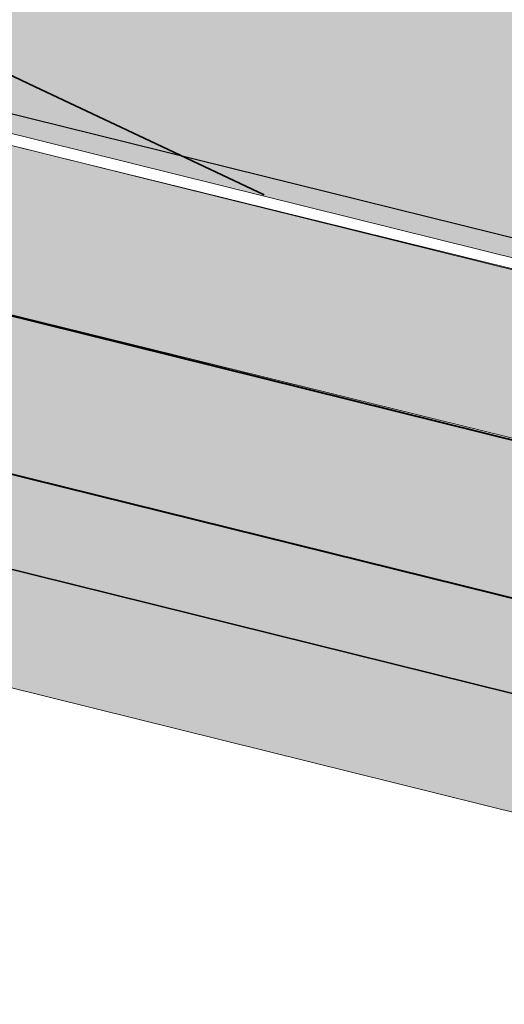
# Model space of a CAD drawing. Header units: metres. Extents: x 538891 to 1080079, y 6588829 to 13178720.
# Tile 129 of 256: x 539435.25 to 539441.55, y 6589413.64 to 6589426.45. Entities that reach past the tile are written whole.
import ezdxf

# ---------------------------------------------------------------- set-up
doc = ezdxf.new("R2010")
doc.units = ezdxf.units.M
doc.header["$LTSCALE"] = 0.4
doc.layers.add('KOLDE PST', color=7, linetype='Continuous')

# ---------------------------------------------------------------- blocks, each defined once
blk = doc.blocks.new('#9_019061_PP_TL (2D)')
at = {"linetype": 'Continuous', "lineweight": 0, "true_color": 0xd6d6d6}
h = blk.add_hatch(color=254, dxfattribs=at)
h.paths.add_polyline_path([(538956.6193590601, 6589596.41802614), (538956.3989647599, 6589594.93139164), (538955.55674598, 6589591.01676232), (538954.1327321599, 6589584.39795221), (538946.05537983, 6589550.90383911), (538946.13165292, 6589549.477311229), (538946.40056333, 6589548.074283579), (538946.85714852, 6589546.72064797), (538947.4929825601, 6589545.44138472), (538948.29633163, 6589544.26010166), (538949.25237051, 6589543.19859846), (538950.3434562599, 6589542.27646436), (538951.5494536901, 6589541.51071664), (538969.57501774, 6589536.75315713), (538970.39552595, 6589536.52723361), (538971.21104196, 6589536.283905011), (538972.0211965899, 6589536.02328146), (538972.82562312, 6589535.74548096), (538973.6239574, 6589535.450629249), (538974.41583806, 6589535.1388598), (538975.20090662, 6589534.81031375), (538975.97880782, 6589534.46514003), (538985.31473455, 6589530.20311808), (538985.8981604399, 6589529.94423779), (538986.48696187, 6589529.69782825), (538987.08087236, 6589529.46400116), (538987.67962307, 6589529.24286238), (538988.28294297, 6589529.034512), (538988.89055894, 6589528.83904434), (538989.50219595, 6589528.65654789), (538990.1175771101, 6589528.48710525), (539013.92108795, 6589522.20454904), (539014.57692044, 6589522.03665834), (539015.23804937, 6589521.89101471), (539015.90372037, 6589521.76778467), (539016.57317381, 6589521.66710883), (539017.24564573, 6589521.58910209), (539017.9203687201, 6589521.533853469), (539018.59657282, 6589521.50142601), (539019.27348638, 6589521.49185671), (539025.96162609, 6589521.51088948), (539026.83438784, 6589521.50385097), (539027.70678827, 6589521.47777195), (539028.57841202, 6589521.4326647), (539029.4488441, 6589521.3685507), (539030.31767011, 6589521.28546048), (539031.1844764, 6589521.18343359), (539032.04885027, 6589521.06251862), (539032.9103802, 6589520.92277313), (539044.81839483, 6589518.86013548), (539077.29701027, 6589513.2250818), (539077.29612205, 6589513.225235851), (539079.02421934, 6589512.91758629), (539080.74949958, 6589512.59451263), (539082.4718251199, 6589512.25604067), (539084.19105851, 6589511.9021974), (539085.90706257, 6589511.53301107), (539087.61970039, 6589511.14851113), (539089.32883531, 6589510.74872826), (539091.03433096, 6589510.33369436), (539276.90606721, 6589464.22134751), (539339.9936253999, 6589448.57014942), (539463.2277262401, 6589417.997380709), (539592.90629901, 6589386.49671385), (539593.49209626, 6589386.288094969), (539594.02229988, 6589385.96318826), (539594.47412995, 6589385.53595315), (539594.82817383, 6589385.02474557), (539595.06922021, 6589384.4515293), (539595.18691267, 6589383.840932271), (539595.1761946, 6589383.21918845), (539595.03752651, 6589382.61301074), (539593.52625963, 6589378.18230059), (539596.7400267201, 6589377.66405093), (539598.090793, 6589381.52482824), (539598.4094666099, 6589382.21502654), (539598.8526803, 6589382.832673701), (539599.40450341, 6589383.35556723), (539600.04509999, 6589383.7649111), (539600.75144304, 6589384.045990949), (539601.4981421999, 6589384.18870304), (539602.25835649, 6589384.1879174), (539603.0047590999, 6589384.04366227), (539622.83862668, 6589379.225749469), (539623.37004212, 6589379.092801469), (539623.89958709, 6589378.95258846), (539624.42716226, 6589378.805136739), (539624.9526686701, 6589378.65047396), (539625.4760077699, 6589378.488629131), (539625.99708141, 6589378.3196326), (539626.51579186, 6589378.14351607), (539627.03204182, 6589377.96031257), (539648.61442338, 6589370.13449057), (539669.02104417, 6589365.17744832), (539681.01929537, 6589364.91420599), (539681.156174, 6589364.90932643), (539681.29286762, 6589364.900699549), (539681.42927367, 6589364.888331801), (539681.56528977, 6589364.872232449), (539681.70081387, 6589364.85241358), (539681.83574428, 6589364.82889007), (539681.96997973, 6589364.80167956), (539682.1034195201, 6589364.77080249), (539700.86028847, 6589360.15904168), (539822.14262904, 6589329.98520529), (539839.2493774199, 6589325.72921695), (539975.19087125, 6589291.90832948), (539998.09488146, 6589286.210040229), (540004.49806329, 6589284.61699248), (540014.90875727, 6589282.02691567), (540081.53122417, 6589265.45191055), (540091.23903624, 6589263.03937474), (540093.08644646, 6589262.70172835), (540094.9573823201, 6589262.538852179), (540096.83534715, 6589262.55218234), (540098.7037823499, 6589262.74160131), (540100.5462133, 6589263.10543892), (540102.3463947, 6589263.64048709), (540104.08845377, 6589264.34202813), (540105.7570302, 6589265.20387632), (540119.54491084, 6589273.16693413), (540135.0211853, 6589282.10510754), (540150.08071912, 6589290.80259641), (540150.79983188, 6589291.121360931), (540151.56692414, 6589291.29543981), (540152.35318846, 6589291.318295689), (540153.1290974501, 6589291.18907022), (540153.86551258, 6589290.91261637), (540154.53477849, 6589290.499316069), (540155.11176152, 6589289.96469044), (540155.57479363, 6589289.328816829), (540156.315, 6589288.29), (540147.1726425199, 6589305.88626609), (540145.4996302, 6589308.99316915), (540145.7856587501, 6589308.19039577), (540145.9390198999, 6589307.3521012), (540145.95573054, 6589306.500057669), (540145.83535667, 6589305.65639449), (540145.58102465, 6589304.84302333), (540145.19933999, 6589304.081069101), (540144.70021583, 6589303.39032131), (540144.0966168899, 6589302.7887184), (540139.37331842, 6589298.965877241), (540138.75321435, 6589298.47207475), (540138.12535974, 6589297.98816512), (540137.48991238, 6589297.51426996), (540136.84703201, 6589297.0505084), (540136.1968802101, 6589296.596996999), (540135.53962038, 6589296.15384975), (540134.87541775, 6589295.72117803), (540134.2044392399, 6589295.29909061), (540108.4754501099, 6589279.39720579), (540107.332497, 6589278.725243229), (540106.16097061, 6589278.104436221), (540104.96315847, 6589277.535998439), (540103.7414001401, 6589277.02104017), (540102.49808197, 6589276.56056722), (540101.23563238, 6589276.155478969), (540099.95651721, 6589275.806566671), (540098.66323481, 6589275.51451178), (540097.1702847, 6589275.245979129), (540095.6669535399, 6589275.043481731), (540094.1561606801, 6589274.90741288), (540092.64084001, 6589274.83803683), (540091.12393418, 6589274.83548829), (540089.60838894, 6589274.899772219), (540088.0971474, 6589275.03076379), (540086.5931442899, 6589275.2282086), (540086.0127365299, 6589275.33417249), (540071.04459892, 6589278.06687555), (540070.7354442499, 6589278.13348394), (540045.33390995, 6589284.453132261), (540008.50654189, 6589293.61541403), (539981.79656241, 6589300.26059046), (539962.6338178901, 6589305.02809012), (539854.99138972, 6589331.80845238), (539839.26588418, 6589335.72080128), (539795.80243452, 6589346.53407395), (539779.96112543, 6589350.47523361), (539747.85217038, 6589358.4636213), (539745.86378398, 6589358.958312), (539683.74333918, 6589374.41325894), (539643.8005103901, 6589384.115908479), (539626.57290612, 6589388.30072492), (539624.4706958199, 6589388.81138003), (539620.5837311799, 6589389.75557594), (539620.0427497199, 6589389.89098812), (539619.50370868, 6589390.0339292), (539618.96671284, 6589390.18437141), (539618.43186657, 6589390.342285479), (539617.89927383, 6589390.50764075), (539617.36903814, 6589390.680405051), (539616.84126256, 6589390.860544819), (539616.31604968, 6589391.04802504), (539594.78122279, 6589398.90477751), (539574.37465845, 6589403.86180604), (539564.61568274, 6589406.2323923), (539550.3198177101, 6589406.91667554), (539550.20098996, 6589406.923781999), (539550.08236507, 6589406.93371529), (539549.96401027, 6589406.9464698), (539549.84599265, 6589406.96203829), (539549.72837911, 6589406.98041193), (539549.6112363, 6589407.00158031), (539549.49463065, 6589407.02553144), (539549.37862822, 6589407.052251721), (539480.2170212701, 6589423.85253488), (539479.28641654, 6589424.17865721), (539478.43791386, 6589424.68107552), (539477.70451598, 6589425.34024811), (539477.1147486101, 6589426.13053629), (539476.69155091, 6589427.02120158), (539476.45138327, 6589427.97760132), (539476.40358708, 6589428.96253607), (539476.55001905, 6589429.93769713), (539476.92070913, 6589431.41722542), (539476.93729025, 6589431.485579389), (539476.95419614, 6589431.55385376), (539476.9714264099, 6589431.62204699), (539476.98898067, 6589431.69015753), (539477.00685853, 6589431.75818386), (539477.02505957, 6589431.82612442), (539477.0435834, 6589431.89397769), (539477.06242958, 6589431.961742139), (539470.25729833, 6589433.64087184), (539470.21817861, 6589433.479828), (539469.7494416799, 6589431.55018198), (539469.42454196, 6589430.62220847), (539468.92433193, 6589429.775754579), (539468.2681516, 6589429.043551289), (539467.48137403, 6589428.4539113), (539466.5944221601, 6589428.02963468), (539465.64159247, 6589427.787127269), (539464.65972877, 6589427.7357663), (539463.68679757, 6589427.87753778), (539425.88646172, 6589437.25530673), (539382.40752409, 6589445.67583381), (539380.49885629, 6589446.05190841), (539378.5926672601, 6589446.440351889), (539376.68903717, 6589446.84114792), (539374.78804607, 6589447.254279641), (539372.88977389, 6589447.67972969), (539370.99430047, 6589448.11748016), (539369.1017055, 6589448.56751266), (539367.2120685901, 6589449.02980825), (539341.67913904, 6589455.364194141), (539278.59158085, 6589471.015392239), (539243.81345226, 6589479.6433911), (539240.0156879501, 6589480.58556675), (539092.71984464, 6589517.12773908), (539090.9535934, 6589517.5575579), (539089.1835732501, 6589517.97158241), (539087.4099254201, 6589518.36977955), (539085.63279142, 6589518.75211756), (539083.8523130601, 6589519.11856593), (539082.06863241, 6589519.46909542), (539080.28189178, 6589519.80367807), (539078.49223375, 6589520.12228717), (539055.0240151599, 6589524.192231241), (539045.0255156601, 6589525.93903653), (539044.50904631, 6589526.04558546), (539043.99402652, 6589526.15893394), (539043.48054581, 6589526.27906226), (539042.96869341, 6589526.405949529), (539042.45855829, 6589526.539573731), (539041.95022913, 6589526.6799116), (539041.44379426, 6589526.826938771), (539040.93934163, 6589526.98062937), (539020.28307481, 6589533.42304883), (539020.12443118, 6589533.47204631), (539019.96551883, 6589533.52016512), (539019.80634259, 6589533.56740367), (539019.6469073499, 6589533.61376052), (539019.48721798, 6589533.659234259), (539019.32727939, 6589533.70382348), (539019.16709645, 6589533.74752683), (539019.0066741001, 6589533.790342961), (539001.44627373, 6589538.42512996), (539000.92101949, 6589538.55618485), (539000.39241061, 6589538.67297552), (538999.86083439, 6589538.775416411), (538999.32668031, 6589538.86343246), (538998.79033972, 6589538.93695919), (538998.25220558, 6589538.99594272), (538997.71267217, 6589539.04033983), (538997.1721347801, 6589539.07011806), (538990.9006555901, 6589539.33053407), (538989.81956757, 6589539.390088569), (538988.7404874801, 6589539.478881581), (538987.66420594, 6589539.59684812), (538986.59151154, 6589539.74390177), (538985.52319023, 6589539.91993478), (538984.46002475, 6589540.12481817), (538983.40279407, 6589540.358401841), (538982.3522727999, 6589540.62051462), (538976.47726105, 6589542.17113007), (538972.35730031, 6589543.37616975), (538966.36673604, 6589545.17003587), (538965.4460479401, 6589545.54056831), (538964.5533182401, 6589545.97415169), (538963.69285868, 6589546.468692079), (538962.86882505, 6589547.02180097), (538962.08519723, 6589547.630806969), (538961.34575996, 6589548.29276874), (538960.65408453, 6589549.00448917), (538960.0135115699, 6589549.76253082), (538959.5405398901, 6589550.42618734), (538959.1105889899, 6589551.118491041), (538958.7253883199, 6589551.8366572), (538958.3864873, 6589552.57779706), (538958.09524914, 6589553.338929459), (538957.85284531, 6589554.1169928), (538957.66025086, 6589554.90885742), (538957.51824049, 6589555.7113381), (538957.35224053, 6589556.83292421), (538957.2279175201, 6589557.95989145), (538957.1454422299, 6589559.09069169), (538957.1049279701, 6589560.22377155), (538957.10643039, 6589561.35757449), (538957.14994742, 6589562.490543), (538957.23541928, 6589563.6211207), (538957.36272857, 6589564.7477545), (538957.41802208, 6589565.22883611), (538957.47601674, 6589565.70959958), (538957.5367107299, 6589566.19002974), (538957.6001021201, 6589566.67011143), (538957.66618892, 6589567.1498295), (538957.73496905, 6589567.62916883), (538957.80644033, 6589568.10811429), (538957.88060051, 6589568.58665077), (538959.07925321, 6589575.29774537), (538962.06392158, 6589589.12891518), (538963.30953681, 6589594.99819474), (538960.2147567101, 6589595.65498835)])
h.paths.add_polyline_path([(540045.4163160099, 6589280.48987601), (540045.22623295, 6589280.44193988), (540045.0491541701, 6589280.35784145), (540044.8918846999, 6589280.240812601), (540044.76046832, 6589280.09535067), (540044.6599552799, 6589279.92704568), (540044.59420825, 6589279.742365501), (540044.54592218, 6589279.54828188), (540044.51746776, 6589279.35432367), (540044.52739946, 6589279.158541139), (540044.5753356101, 6589278.96845809), (540044.6594340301, 6589278.791379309), (540044.77646289, 6589278.634109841), (540044.92192481, 6589278.50269345), (540045.0902298, 6589278.40218041), (540045.27490997, 6589278.33643337), (540051.09741887, 6589276.88785124), (540051.2913770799, 6589276.85939685), (540051.48715961, 6589276.869328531), (540051.6772426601, 6589276.91726467), (540051.85432145, 6589277.001363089), (540052.0115909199, 6589277.11839194), (540052.1430073, 6589277.26385387), (540052.24352034, 6589277.43215886), (540052.30926737, 6589277.61683904), (540052.35755344, 6589277.81092267), (540052.3860078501, 6589278.00488088), (540052.37607615, 6589278.20066341), (540052.32814001, 6589278.39074646), (540052.24404159, 6589278.56782524), (540052.12701273, 6589278.72509471), (540051.9815507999, 6589278.85651109), (540051.81324582, 6589278.95702413), (540051.62856565, 6589279.022771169), (540045.80605675, 6589280.4713533), (540045.61209854, 6589280.499807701)])
h.paths.add_polyline_path([(540147.29206106, 6589298.63119388), (540147.10115417, 6589298.58665197), (540146.9226052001, 6589298.505721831), (540141.72688054, 6589295.50498104), (540141.5675513, 6589295.39077234), (540141.43356419, 6589295.24767492), (540141.3300685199, 6589295.0811875), (540141.26104157, 6589294.897708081), (540141.229136, 6589294.70428768), (540141.23557793, 6589294.50835933), (540141.2801198, 6589294.317452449), (540141.36104989, 6589294.13890347), (540141.4752585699, 6589293.97957419), (540141.61835597, 6589293.84558704), (540141.7848434, 6589293.742091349), (540141.9683228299, 6589293.67306438), (540142.16174324, 6589293.64115882), (540142.35767161, 6589293.647600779), (540142.5485785, 6589293.69214269), (540142.72712747, 6589293.77307283), (540147.92285212, 6589296.77381361), (540148.08218137, 6589296.888022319), (540148.21616848, 6589297.03111974), (540148.31966415, 6589297.19760716), (540148.3886911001, 6589297.38108658), (540148.42059666, 6589297.57450698), (540148.4141547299, 6589297.77043533), (540148.3696128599, 6589297.96134221), (540148.28868277, 6589298.13989119), (540148.1744741, 6589298.299220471), (540148.03137669, 6589298.43320762), (540147.86488926, 6589298.53670331), (540147.68140984, 6589298.60573027), (540147.4879894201, 6589298.63763584)])
h.paths.add_polyline_path([(539856.18511559, 6589327.59509078), (539856.05014461, 6589327.56525111), (539855.92294231, 6589327.51114804), (539855.80782961, 6589327.43461938), (539855.70871677, 6589327.33826474), (539855.62897058, 6589327.22535719), (539855.57129992, 6589327.099732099), (539855.53766397, 6589326.96565676), (539855.529205, 6589326.827685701), (539855.54621051, 6589326.6905056), (539855.58810284, 6589326.558776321), (539855.65345894, 6589326.4369726), (539855.74005874, 6589326.32923197), (539855.84496053, 6589326.23921428), (539855.9646008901, 6589326.16997734), (539856.69578769, 6589325.84106684), (539857.43316573, 6589325.52628141), (539858.1764624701, 6589325.22573821), (539858.92540284, 6589324.93954846), (539859.6797096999, 6589324.66781807), (539860.43910393, 6589324.410647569), (539861.2033045, 6589324.16813215), (539861.97202864, 6589323.940361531), (539925.82766907, 6589308.05371527), (539926.02162729, 6589308.02526087), (539926.21740982, 6589308.03519256), (539926.40749287, 6589308.08312869), (539926.58457165, 6589308.16722711), (539926.7418411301, 6589308.28425597), (539926.8732575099, 6589308.4297179), (539926.97377055, 6589308.59802288), (539927.0395175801, 6589308.78270306), (539927.0878036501, 6589308.97678669), (539927.11625806, 6589309.1707449), (539927.10632636, 6589309.36652743), (539927.05839022, 6589309.55661048), (539926.9742918, 6589309.73368926), (539926.85726294, 6589309.89095873), (539926.7118010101, 6589310.02237511), (539926.5434960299, 6589310.122888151), (539926.35881586, 6589310.18863519), (539856.4599161, 6589327.578784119), (539856.3232704, 6589327.5996534)])
h.paths.add_polyline_path([(539798.46235621, 6589341.95593746), (539798.32738523, 6589341.9260978), (539798.20018292, 6589341.871994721), (539798.0850702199, 6589341.79546606), (539797.9859573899, 6589341.69911142), (539797.9062112, 6589341.586203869), (539797.84854054, 6589341.460578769), (539797.81490459, 6589341.32650344), (539797.8064456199, 6589341.18853238), (539797.8234511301, 6589341.05135227), (539797.86534346, 6589340.919623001), (539797.9306995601, 6589340.79781927), (539798.01729936, 6589340.690078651), (539798.1222011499, 6589340.60006096), (539798.2418415, 6589340.530824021), (539798.9730283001, 6589340.20191351), (539799.71040635, 6589339.88712809), (539800.45370309, 6589339.58658489), (539801.20264346, 6589339.300395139), (539801.95695032, 6589339.02866474), (539802.71634454, 6589338.771494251), (539803.48054512, 6589338.52897882), (539804.2492692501, 6589338.30120821), (539819.10635365, 6589334.604913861), (539819.31970767, 6589334.57361401), (539819.53506844, 6589334.58453889), (539819.74415979, 6589334.63726865), (539819.93894643, 6589334.72977693), (539820.1119428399, 6589334.85850868), (539820.25650084, 6589335.0185168), (539820.3670651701, 6589335.203652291), (539820.43938695, 6589335.40680046), (539820.4706868, 6589335.620154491), (539820.4597619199, 6589335.83551527), (539820.4070321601, 6589336.04460662), (539820.31452389, 6589336.23939327), (539820.18579215, 6589336.41238968), (539820.02578402, 6589336.5569477), (539819.8406485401, 6589336.667512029), (539819.63750035, 6589336.739833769), (539798.73715672, 6589341.9396308), (539798.6005110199, 6589341.960500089)])
h.paths.add_polyline_path([(539755.28621861, 6589352.67134982), (539755.0961355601, 6589352.623413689), (539754.9190567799, 6589352.53931527), (539754.76178731, 6589352.42228641), (539754.63037092, 6589352.27682448), (539754.52985789, 6589352.10851949), (539754.46411086, 6589351.92383932), (539754.41582479, 6589351.729755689), (539754.38737037, 6589351.53579748), (539754.39730207, 6589351.340014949), (539754.4452382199, 6589351.1499319), (539754.52933664, 6589350.972853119), (539754.6463654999, 6589350.81558365), (539754.79182742, 6589350.68416726), (539754.96013241, 6589350.583654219), (539755.14481258, 6589350.51790718), (539760.96732147, 6589349.06932506), (539761.16127969, 6589349.04087066), (539761.35706222, 6589349.05080234), (539761.54714527, 6589349.098738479), (539761.7242240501, 6589349.1828369), (539761.88149353, 6589349.299865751), (539762.01290991, 6589349.44532769), (539762.11342295, 6589349.613632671), (539762.17916998, 6589349.79831285), (539762.22745605, 6589349.992396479), (539762.25591046, 6589350.186354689), (539762.24597876, 6589350.38213722), (539762.19804262, 6589350.572220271), (539762.1139442, 6589350.74929905), (539761.99691534, 6589350.90656852), (539761.85145341, 6589351.0379849), (539761.68314843, 6589351.13849794), (539761.49846826, 6589351.20424498), (539755.67595936, 6589352.65282711), (539755.48200115, 6589352.681281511)])
h.paths.add_polyline_path([(539642.54214859, 6589380.47636161), (539642.33335267, 6589380.42247396), (539642.1390816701, 6589380.328887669), (539641.96680132, 6589380.19919922), (539641.82313225, 6589380.038392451), (539641.7135956, 6589379.852647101), (539641.64240056, 6589379.6491013), (539641.6122835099, 6589379.4355771), (539641.6244016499, 6589379.22028016), (539641.6782893, 6589379.01148422), (539641.77187558, 6589378.8172132), (539641.9015640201, 6589378.64493282), (539642.06237076, 6589378.50126372), (539642.24811611, 6589378.39172702), (539642.45166196, 6589378.320532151), (539681.4099190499, 6589368.8570483), (539681.54841263, 6589368.83684522), (539681.68824844, 6589368.84272579), (539681.82455682, 6589368.87448524), (539681.9525909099, 6589368.93101758), (539682.06789204, 6589369.01035411), (539682.16644493, 6589369.10973199), (539682.24481755, 6589369.22569047), (539682.30028063, 6589369.35419137), (539682.33090271, 6589369.490759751), (539682.3356174, 6589369.63063972), (539682.3142605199, 6589369.768960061), (539682.26757581, 6589369.90090388), (539682.19718902, 6589370.02187632), (539682.10555132, 6589370.12766463), (539681.99585393, 6589370.214584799), (539681.871917, 6589370.27960997), (539680.2452388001, 6589370.93262274), (539679.45451154, 6589371.235036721), (539678.6587776, 6589371.52401992), (539677.85826492, 6589371.79948907), (539677.05320301, 6589372.0613652), (539676.2438226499, 6589372.309573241), (539675.4303558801, 6589372.54404203), (539674.6130359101, 6589372.76470435), (539673.7920970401, 6589372.97149694), (539642.97096971, 6589380.4583627), (539642.75744552, 6589380.48847976)])
h.paths.add_polyline_path([(539565.66862971, 6589399.15205893), (539565.50140117, 6589399.08893708), (539565.3544343, 6589398.98719972), (539565.23647678, 6589398.85290238), (539565.15454958, 6589398.69403865), (539565.11352915, 6589398.52006429), (539565.11585706, 6589398.34133452), (539565.12791967, 6589398.24727604), (539565.15250473, 6589398.155689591), (539565.1891668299, 6589398.0682345), (539565.23724174, 6589397.986495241), (539565.29585845, 6589397.91195274), (539565.36395496, 6589397.845957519), (539565.44029753, 6589397.78970528), (539565.52350302, 6589397.744215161), (539566.23639982, 6589397.41421289), (539566.95673321, 6589397.100775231), (539567.68411836, 6589396.80406963), (539568.41816667, 6589396.52425461), (539569.15848598, 6589396.26147965), (539569.9046807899, 6589396.015885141), (539570.65635246, 6589395.787602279), (539571.41309941, 6589395.57675303), (539624.03794556, 6589382.79347116), (539624.23205846, 6589382.76609201), (539624.42778294, 6589382.77710851), (539624.61759741, 6589382.82609728), (539624.79420741, 6589382.91117573), (539624.95082591, 6589383.02907432), (539625.08143416, 6589383.17526229), (539625.18101293, 6589383.3441217), (539625.2457357, 6589383.529163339), (539625.29294549, 6589383.72351157), (539625.32032463, 6589383.91762448), (539625.3093081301, 6589384.11334897), (539625.2603193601, 6589384.30316346), (539625.1752409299, 6589384.47977348), (539625.05734235, 6589384.636392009), (539624.9111544, 6589384.76700028), (539624.74229499, 6589384.8665791), (539624.55725331, 6589384.93130171), (539566.02344365, 6589399.14995017), (539565.8461662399, 6589399.17280817)])
h.paths.add_polyline_path([(539480.80800888, 6589419.797377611), (539480.67255731, 6589419.76628876), (539480.54516705, 6589419.710742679), (539480.4302121, 6589419.63264656), (539480.33163948, 6589419.53468185), (539480.2528337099, 6589419.42021222), (539480.19650063, 6589419.29316802), (539480.16457456, 6589419.1579113), (539480.1581514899, 6589419.01908624), (539480.1774520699, 6589418.88145943), (539480.2218135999, 6589418.74975634), (539480.28971293, 6589418.62849903), (539480.3788186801, 6589418.52185094), (539480.4860714, 6589418.43347387), (539480.6077884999, 6589418.36640227), (539481.43060399, 6589418.01681999), (539482.25965203, 6589417.68228682), (539483.09465741, 6589417.36291382), (539483.9353429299, 6589417.05880701), (539484.78142951, 6589416.77006735), (539485.6326362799, 6589416.49679069), (539486.48868066, 6589416.23906775), (539487.34927847, 6589415.99698409), (539515.45534313, 6589409.16964352), (539515.6688673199, 6589409.139526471), (539515.88416424, 6589409.151644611), (539516.09296016, 6589409.20553226), (539516.2872311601, 6589409.29911855), (539516.45951152, 6589409.42880701), (539516.6031805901, 6589409.589613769), (539516.71271724, 6589409.77535913), (539516.78391228, 6589409.97890493), (539516.81402933, 6589410.19242913), (539516.80191119, 6589410.407726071), (539516.74802354, 6589410.616522), (539516.65443726, 6589410.81079303), (539516.52474882, 6589410.98307341), (539516.36394207, 6589411.12674251), (539516.17819673, 6589411.23627921), (539515.97465088, 6589411.30747408), (539481.08437581, 6589419.78279046), (539480.94687099, 6589419.802941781)])
h.paths.add_polyline_path([(539411.5175915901, 6589436.16216309), (539411.37908507, 6589436.12060954), (539411.25112754, 6589436.053247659), (539411.13847578, 6589435.962581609), (539411.04531757, 6589435.85198188), (539410.97511605, 6589435.72555997), (539410.93048078, 6589435.588015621), (539410.91307136, 6589435.444461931), (539410.92353483, 6589435.300235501), (539410.9614822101, 6589435.16069788), (539411.02550281, 6589435.03103635), (539411.1132166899, 6589434.916071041), (539411.22136312, 6589434.82007574), (539411.34592179, 6589434.746619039), (539411.48226222, 6589434.69843145), (539424.5419076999, 6589431.45850421), (539429.39479678, 6589430.25456586), (539429.58877377, 6589430.22623992), (539429.7845496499, 6589430.2363013), (539429.97460088, 6589430.28436333), (539430.15162389, 6589430.36857902), (539430.3088157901, 6589430.485712), (539430.44013578, 6589430.631260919), (539430.5405372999, 6589430.79963243), (539430.60616226, 6589430.98435601), (539430.6543198, 6589431.178471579), (539430.68237501, 6589431.37257976), (539430.6721781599, 6589431.56843964), (539430.62411756, 6589431.758584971), (539430.54002532, 6589431.93576725), (539430.4231071, 6589432.09323216), (539430.27781992, 6589432.224977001), (539430.10970225, 6589432.32597955), (539429.9251628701, 6589432.39238952), (539425.0843034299, 6589433.590980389), (539411.80545508, 6589436.16268312), (539411.66149815, 6589436.17636359)])
at = {"linetype": 'Continuous', "lineweight": 0, "true_color": 0xffdf7f}
h = blk.add_hatch(color=41, dxfattribs=at)
edge = h.paths.add_edge_path()
edge.add_arc((539039.4154101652, 6589463.244350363), 48.29997429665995, 66.57314219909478, 76.14185816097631, ccw=False)
edge.add_line((539058.6184198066, 6589507.562878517), (539066.0345749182, 6589504.349493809))
edge.add_arc((539086.589352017, 6589551.787756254), 51.69997684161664, 246.5731409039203, 263.6668443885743)
edge.add_line((539080.8863548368, 6589500.403289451), (539120.7231832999, 6589495.981924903))
edge.add_arc((539112.6374951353, 6589423.129258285), 73.29999581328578, 66.82796386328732, 83.66684102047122, ccw=False)
edge.add_line((539141.4805500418, 6589490.515960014), (539168.781217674, 6589478.830647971))
edge.add_arc((539204.8645496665, 6589563.132979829), 91.70000002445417, 246.827964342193, 267.830195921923)
edge.add_line((539201.3926800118, 6589471.498727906), (539210.4155722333, 6589471.156865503))
edge.add_arc((539208.5868775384, 6589422.891496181), 48.29999999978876, 71.30953512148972, 87.83019592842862, ccw=False)
edge.add_line((539224.0648710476, 6589468.644329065), (539232.0216122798, 6589465.952596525))
edge.add_arc((539222.407951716, 6589437.534687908), 29.99999999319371, 32.623453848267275, 71.30953511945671, ccw=False)
edge.add_line((539247.6749051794, 6589453.708155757), (539249.0157836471, 6589451.613372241))
edge.add_line((539249.0157836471, 6589451.613372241), (539252.5125743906, 6589453.823353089))
edge.add_line((539252.5125743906, 6589453.823353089), (539252.222101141, 6589454.28296077))
edge.add_arc((539255.6034059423, 6589456.419959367), 3.999998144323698, 78.34070675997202, 212.2930555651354, ccw=False)
edge.add_line((539256.4117717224, 6589460.337424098), (539306.7314928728, 6589449.954046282))
edge.add_arc((539266.3134001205, 6589254.080679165), 199.9999954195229, 69.38189835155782, 78.34076937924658, ccw=False)
edge.add_arc((539390.1600926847, 6589583.253643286), 151.6999385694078, 249.3818962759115, 260.1262747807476)
edge.add_line((539364.146992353, 6589433.800674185), (539400.3056453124, 6589427.507063))
edge.add_arc((539374.8755807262, 6589281.403813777), 148.2998571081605, 76.54589760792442, 80.12627433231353, ccw=False)
edge.add_line((539409.3799683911, 6589425.633820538), (539415.6764660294, 6589424.127498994))
edge.add_line((539415.6764660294, 6589424.127498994), (539461.9164176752, 6589412.655971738))
edge.add_line((539461.9164176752, 6589412.655971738), (539501.0212698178, 6589403.156877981))
edge.add_arc((539453.8114742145, 6589208.80864604), 200.0000001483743, 68.66850267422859, 76.34653551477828, ccw=False)
edge.add_line((539526.5641454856, 6589395.106925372), (539542.9704975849, 6589388.699963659))
edge.add_arc((539635.0753794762, 6589624.553585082), 253.2000000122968, 248.6685026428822, 261.8880643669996)
edge.add_arc((539543.2849724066, 6588980.562303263), 397.2999999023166, 71.92422893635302, 81.88806437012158, ccw=False)
edge.add_arc((539703.1845637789, 6589464.417768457), 112.3042545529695, 250.96499781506, 252.4606867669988)
edge.add_arc((539871.3742939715, 6589937.521631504), 614.357186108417, 250.8007736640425, 252.2964588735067)
edge.add_line((539684.5532260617, 6589352.258749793), (539685.5730097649, 6589355.293153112))
edge.add_arc((539758.7057676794, 6589594.356928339), 249.9997778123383, 250.6606811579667, 252.9904383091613, ccw=False)
edge.add_arc((539543.2849724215, 6588980.562303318), 400.4999998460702, 70.66068219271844, 78.54997938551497)
edge.add_arc((539623.1864813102, 6589375.051845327), 2.00000000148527, 166.3465355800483, 258.5499793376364, ccw=False)
edge.add_line((539621.2429989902, 6589375.523943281), (539622.1456133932, 6589379.239729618))
edge.add_line((539622.1456133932, 6589379.239729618), (539618.2586487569, 6589380.18392553))
edge.add_line((539618.2586487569, 6589380.18392553), (539617.2645513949, 6589376.091531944))
edge.add_arc((539615.3210694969, 6589376.563629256), 1.999999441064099, 259.6901167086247, 346.3465505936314, ccw=False)
edge.add_arc((539543.2849725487, 6588980.562304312), 400.499998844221, 79.69013183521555, 81.88806437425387)
edge.add_arc((539635.0753794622, 6589624.553585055), 249.9999999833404, 248.668502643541, 261.88806437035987, ccw=False)
edge.add_line((539544.134540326, 6589391.680736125), (539527.7281882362, 6589398.087697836))
edge.add_arc((539453.8114743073, 6589208.808646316), 203.1999998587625, 68.66850266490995, 76.34653552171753)
edge.add_line((539501.7766265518, 6589406.266449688), (539462.6793608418, 6589415.763700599))
edge.add_line((539462.6793608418, 6589415.763700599), (539428.9086092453, 6589424.141782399))
edge.add_arc((539429.3901842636, 6589426.08293785), 1.999999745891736, 166.0669591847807, 256.06697375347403, ccw=False)
edge.add_line((539427.4490289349, 6589426.564513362), (539427.4851470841, 6589426.710100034))
edge.add_line((539427.4851470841, 6589426.710100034), (539423.6028358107, 6589427.673250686))
edge.add_line((539423.6028358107, 6589427.673250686), (539423.5765020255, 6589427.567103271))
edge.add_arc((539421.635346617, 6589428.048678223), 1.999999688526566, 256.5458904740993, 346.0669753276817, ccw=False)
edge.add_line((539421.170013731, 6589426.103565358), (539410.1245006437, 6589428.746001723))
edge.add_arc((539374.8755813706, 6589281.403816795), 151.4998540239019, 76.54589761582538, 80.12627434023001)
edge.add_line((539400.8543728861, 6589430.659664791), (539364.6957199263, 6589436.953275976))
edge.add_arc((539390.160108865, 6589583.253702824), 148.4999999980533, 248.6969164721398, 260.12627261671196, ccw=False)
edge.add_line((539336.2098552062, 6589444.900458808), (539332.5649809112, 6589446.321761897))
edge.add_arc((539259.5728721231, 6589259.245281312), 200.8119954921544, 68.68563534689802, 74.77494262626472)
edge.add_arc((539312.8319477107, 6589454.93936929), 1.999999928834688, 166.0669644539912, 254.8231364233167, ccw=False)
edge.add_line((539310.8907921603, 6589455.420944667), (539310.9409658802, 6589455.623187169))
edge.add_line((539310.9409658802, 6589455.623187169), (539305.9872836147, 6589456.852130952))
edge.add_line((539305.9872836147, 6589456.852130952), (539305.9427732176, 6589456.672716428))
edge.add_arc((539304.0016178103, 6589457.154291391), 1.999999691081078, 258.3407607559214, 346.0669749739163, ccw=False)
edge.add_line((539303.5974366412, 6589455.195558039), (539232.7135843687, 6589469.822304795))
edge.add_arc((539252.9225889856, 6589567.758824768), 99.99982906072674, 252.9836061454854, 258.3407738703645, ccw=False)
edge.add_arc((539208.5868928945, 6589422.891557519), 51.49993684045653, 72.9836072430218, 78.65987112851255)
edge.add_arc((539219.1067407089, 6589475.347024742), 1.999999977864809, 165.7554892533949, 258.6598684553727, ccw=False)
edge.add_line((539217.1682317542, 6589475.839145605), (539217.8961277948, 6589478.706394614))
edge.add_line((539217.8961277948, 6589478.706394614), (539213.0431669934, 6589479.910350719))
edge.add_line((539213.0431669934, 6589479.910350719), (539212.0202843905, 6589475.881122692))
edge.add_arc((539210.0817755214, 6589476.373243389), 1.9999998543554, 267.8301925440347, 345.7554932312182, ccw=False)
edge.add_line((539210.0060530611, 6589474.374677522), (539201.5138357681, 6589474.696433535))
edge.add_arc((539204.8645496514, 6589563.132979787), 88.499999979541, 246.8279643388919, 267.83019593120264, ccw=False)
edge.add_line((539170.0403961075, 6589481.772495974), (539142.7397284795, 6589493.457808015))
edge.add_arc((539112.6374951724, 6589423.129258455), 76.49999564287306, 66.82796385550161, 83.66684101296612)
edge.add_line((539121.0761738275, 6589499.162396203), (539081.2393453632, 6589503.58376075))
edge.add_arc((539086.5893523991, 6589551.787757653), 48.49997827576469, 246.573140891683, 263.6668443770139, ccw=False)
edge.add_line((539067.30682455, 6589507.285712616), (539059.8906694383, 6589510.499097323))
edge.add_arc((539039.4154784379, 6589463.244549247), 51.49976466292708, 66.5731240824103, 76.14187874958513)
edge.add_line((539051.7506227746, 6589513.245248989), (539050.9841624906, 6589510.138395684))
at = {"color": 1, "linetype": 'Continuous', "lineweight": 9, "true_color": 0xff0000, "flags": 128}
for points in [[(539592.9062990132, 6589386.496713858), (539463.2277262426, 6589417.997380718), (539427.5212652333, 6589426.855686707), (539423.6389539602, 6589427.81883736), (539373.257039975, 6589440.317931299), (539339.9936254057, 6589448.57014942), (539310.8762908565, 6589455.793779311), (539306.0234017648, 6589456.997717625), (539276.9060672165, 6589464.221347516), (539217.9330374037, 6589478.851784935), (539213.0800766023, 6589480.055741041), (539091.0343309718, 6589510.333694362, 0.01786729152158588), (539077.2961220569, 6589513.225235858), (539049.7444402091, 6589518.003349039), (539044.8179749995, 6589518.857714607), (539032.9103802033, 6589520.922773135, 0.04366810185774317), (539025.9616260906, 6589521.510889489), (539019.2734863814, 6589521.491856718, -0.06531645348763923), (539014.1126705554, 6589522.153983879), (538990.1175771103, 6589528.487105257, -0.04257869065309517), (538985.3147345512, 6589530.20311808), (538975.9788078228, 6589534.465140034, 0.04257869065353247), (538969.5750177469, 6589536.75315713), (538947.2262916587, 6589542.65174616)], [(539592.8708916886, 6589386.350952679), (539463.1919632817, 6589417.851705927), (539427.4851470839, 6589426.710100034), (539423.6028358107, 6589427.673250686), (539373.2209218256, 6589440.172344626), (539339.9575072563, 6589448.424562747), (539310.8401727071, 6589455.648192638), (539305.9872836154, 6589456.852130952), (539276.8699490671, 6589464.075760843), (539217.8969192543, 6589478.706198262), (539213.0439584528, 6589479.910154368), (539090.9982127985, 6589510.188107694, 0.01786729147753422), (539077.2704910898, 6589513.077441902), (539049.718809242, 6589517.855555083), (539044.7923440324, 6589518.709920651), (539032.8847492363, 6589520.774979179, 0.04366810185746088), (539025.9620529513, 6589521.360890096), (539019.2739132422, 6589521.341857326, -0.06531645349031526), (539014.0743912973, 6589522.00895044), (538990.0792978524, 6589528.342071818, -0.04257869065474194), (538985.2524410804, 6589530.066664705), (538975.916514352, 6589534.328686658, 0.0425786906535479), (538969.5367384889, 6589536.608123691), (538947.1880124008, 6589542.506712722)]]:
    blk.add_lwpolyline(points, format="xyb", dxfattribs=at)
at = {"color": 41, "linetype": 'Continuous', "lineweight": 9, "true_color": 0xffdf7f, "flags": 128}
for points in [[(539232.0216122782, 6589465.952596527, -0.1704215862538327), (539247.6749051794, 6589453.708155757), (539249.0157836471, 6589451.613372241), (539252.5125743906, 6589453.823353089), (539252.222101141, 6589454.28296077, -0.6615865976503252), (539256.4117717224, 6589460.337424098), (539306.7314928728, 6589449.954046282, -0.03911037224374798), (539336.7408711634, 6589441.27034098, 0.04691557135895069), (539364.146992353, 6589433.800674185), (539400.3056453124, 6589427.507063, -0.01562361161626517), (539409.3799683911, 6589425.633820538), (539415.6764660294, 6589424.127498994), (539461.9164176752, 6589412.655971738), (539501.0212698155, 6589403.156877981, -0.03351427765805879), (539526.5641454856, 6589395.106925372), (539542.9704975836, 6589388.69996366, 0.05774527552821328)], [(539544.134540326, 6589391.680736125), (539527.7281882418, 6589398.087697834, 0.03351427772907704), (539501.7766265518, 6589406.266449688), (539462.6793608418, 6589415.763700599), (539428.9086092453, 6589424.141782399, -0.4142136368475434), (539427.4490289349, 6589426.564513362), (539427.4851470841, 6589426.710100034), (539423.6028358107, 6589427.673250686), (539423.5765020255, 6589427.567103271, -0.4117674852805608), (539421.170013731, 6589426.103565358), (539410.1245006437, 6589428.746001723, 0.01562361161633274), (539400.8543728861, 6589430.659664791), (539364.6957199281, 6589436.953275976, -0.04991135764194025), (539336.2098552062, 6589444.900458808), (539332.5649809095, 6589446.321761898, 0.02657586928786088), (539312.3083487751, 6589453.00912478, -0.4078693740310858), (539310.8907921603, 6589455.420944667), (539310.9409658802, 6589455.623187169), (539305.9872836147, 6589456.852130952), (539305.9427732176, 6589456.672716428, -0.4026372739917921), (539303.5974366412, 6589455.195558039), (539232.7135843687, 6589469.822304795, -0.02337931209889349), (539223.6581072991, 6589472.136882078, 0.02477243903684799)]]:
    blk.add_lwpolyline(points, format="xyb", dxfattribs=at)
at = {"color": 5, "linetype": 'Continuous', "lineweight": 35, "true_color": 0x0000ff, "flags": 128}
blk.add_lwpolyline([(539542.970497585, 6589388.699963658), (539526.5641454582, 6589395.106925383, 0.003689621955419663), (539523.8068538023, 6589396.160312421), (539522.931911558, 6589393.818416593, 0.005696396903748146), (539518.6988307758, 6589395.345186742), (539519.5201897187, 6589397.706408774, 0.02412048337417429), (539501.0212698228, 6589403.156877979), (539466.6952251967, 6589411.495135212), (539466.1051027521, 6589409.065782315), (539461.7322675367, 6589410.128002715), (539462.3223899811, 6589412.557355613), (539461.9164176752, 6589412.655971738), (539415.6764660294, 6589424.127498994), (539409.3799683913, 6589425.633820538, 0.004950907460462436), (539406.5171326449, 6589426.288801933), (539405.9837277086, 6589423.846368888), (539401.5730549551, 6589424.738538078), (539402.0308310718, 6589427.196268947, 0.002955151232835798), (539400.3056453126, 6589427.507063), (539364.146992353, 6589433.800674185, -0.02830645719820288)], format="xyb", dxfattribs=at)
blk.add_lwpolyline([(539429.4505328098, 6589428.402710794), (539430.5034664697, 6589427.906273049), (539430.5035305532, 6589427.906242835), (539431.2033178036, 6589427.576306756), (539432.4113892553, 6589427.006724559), (539434.7345208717, 6589425.911413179), (539435.4408393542, 6589425.578397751), (539437.0234906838, 6589424.832208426), (539438.4259178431, 6589424.170991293)], dxfattribs=at)
at = {"color": 5, "linetype": 'Continuous', "lineweight": 40, "true_color": 0x0000ff, "flags": 128}
blk.add_lwpolyline([(539427.4851470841, 6589426.710100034), (539427.4490289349, 6589426.564513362, 0.4142136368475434), (539428.9086092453, 6589424.141782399), (539462.6793608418, 6589415.763700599), (539501.776626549, 6589406.266449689, -0.03351427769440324), (539527.7281882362, 6589398.087697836), (539544.1345403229, 6589391.680736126, 0.05132873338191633), (539593.4772728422, 6589378.03868182)], format="xyb", dxfattribs=at)
blk = doc.blocks.new('KOLDE PST TL')
at = {"color": 7}
blk.add_blockref('#9_019061_PP_TL (2D)', (0, 0), dxfattribs=at)
blk = doc.blocks.new('#13_KOLDE TAIM (2D)')
at = {"linetype": 'Continuous', "lineweight": 0, "true_color": 0xc4f877}
h = blk.add_hatch(color=71, dxfattribs=at)
edge = h.paths.add_edge_path()
edge.add_line((539347.6875510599, 6589435.014970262), (539348.1109643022, 6589436.457383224))
edge.add_arc((539390.1600689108, 6589583.253529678), 152.6998225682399, 254.015874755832, 260.1262762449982)
edge.add_line((539363.9755149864, 6589432.815486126), (539400.1341679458, 6589426.521874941))
edge.add_arc((539374.8759235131, 6589281.405779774), 147.2978614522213, 79.83798693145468, 80.12627457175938, ccw=False)
edge.add_line((539400.864006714, 6589426.392949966), (539400.409656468, 6589423.95361208))
edge.add_line((539400.409656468, 6589423.95361208), (539406.7506065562, 6589422.670995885))
edge.add_line((539406.7506065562, 6589422.670995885), (539408.0204990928, 6589423.012564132))
edge.add_line((539408.0204990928, 6589423.012564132), (539429.4243824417, 6589419.171349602))
edge.add_line((539429.4243824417, 6589419.171349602), (539460.9972417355, 6589411.338536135))
edge.add_line((539460.9972417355, 6589411.338536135), (539460.5244773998, 6589409.392310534))
edge.add_line((539460.5244773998, 6589409.392310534), (539466.8407949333, 6589407.857992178))
edge.add_line((539466.8407949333, 6589407.857992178), (539467.4289910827, 6589410.27941511))
edge.add_line((539467.4289910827, 6589410.27941511), (539518.1893558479, 6589396.924297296))
edge.add_line((539518.1893558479, 6589396.924297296), (539517.4249623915, 6589394.726838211))
edge.add_arc((539453.8116773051, 6589208.809208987), 196.4994017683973, 69.2225122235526, 71.11118533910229, ccw=False)
edge.add_line((539523.5178024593, 6589392.52929774), (539524.3927558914, 6589394.871223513))
edge.add_arc((539453.8114744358, 6589208.808646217), 198.9999999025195, 68.66850272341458, 69.22617826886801, ccw=False)
edge.add_line((539526.2003821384, 6589394.175433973), (539542.6067342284, 6589387.768472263))
edge.add_arc((539635.0753794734, 6589624.553585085), 254.2000000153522, 248.6685026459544, 256.7285232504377)
edge.add_line((539576.7198964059, 6589377.142434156), (539576.2119896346, 6589374.950492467))
edge.add_arc((539635.0752097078, 6589624.552822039), 256.4492183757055, 256.730498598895, 258.1866758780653)
edge.add_line((539582.5739815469, 6589373.53524766), (539583.0431978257, 6589375.735796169))
edge.add_arc((539629.2209655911, 6589594.193349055), 223.2847703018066, 258.0644606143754, 260.1065929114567)
edge.add_line((539590.857126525, 6589374.229023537), (539590.3421857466, 6589372.719327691))
edge.add_line((539590.3421857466, 6589372.719327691), (539591.3827598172, 6589372.364399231))
edge.add_line((539591.3827598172, 6589372.364399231), (539592.2810329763, 6589374.996209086))
edge.add_arc((539635.0752467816, 6589624.55289514), 253.1992975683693, 257.9632509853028, 260.26950692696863, ccw=False)
edge.add_line((539582.2733125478, 6589376.920425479), (539581.8040998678, 6589374.719893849))
edge.add_line((539581.8040998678, 6589374.719893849), (539581.804099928, 6589374.719893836))
edge.add_arc((539635.0753794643, 6589624.553585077), 255.4500000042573, 256.9539202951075, 257.9632541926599, ccw=False)
edge.add_line((539577.4114729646, 6589375.697047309), (539577.9193758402, 6589377.888972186))
edge.add_arc((539635.0753794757, 6589624.553585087), 253.2000000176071, 248.6685026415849, 256.9539202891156, ccw=False)
edge.add_line((539542.970497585, 6589388.699963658), (539526.5641454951, 6589395.106925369))
edge.add_arc((539453.811474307, 6589208.808646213), 199.9999999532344, 68.66850268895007, 69.51409791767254)
edge.add_line((539523.8068538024, 6589396.160312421), (539522.9319115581, 6589393.818416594))
edge.add_arc((539453.8115865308, 6589208.808957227), 197.4996693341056, 69.51409684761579, 70.81960073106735)
edge.add_line((539518.698830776, 6589395.345186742), (539519.5201897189, 6589397.706408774))
edge.add_arc((539453.811474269, 6589208.808646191), 199.9999999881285, 70.81959961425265, 76.34653551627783)
edge.add_line((539501.0212698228, 6589403.156877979), (539466.6952251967, 6589411.495135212))
edge.add_line((539466.6952251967, 6589411.495135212), (539466.105102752, 6589409.065782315))
edge.add_line((539466.105102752, 6589409.065782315), (539461.7322675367, 6589410.128002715))
edge.add_line((539461.7322675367, 6589410.128002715), (539462.3219087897, 6589412.555374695))
edge.add_line((539462.3219087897, 6589412.555374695), (539415.6764660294, 6589424.127498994))
edge.add_line((539415.6764660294, 6589424.127498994), (539409.3799683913, 6589425.633820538))
edge.add_arc((539374.8755560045, 6589281.403692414), 148.2999808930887, 76.54589922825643, 77.68055436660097)
edge.add_line((539406.5171326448, 6589426.288801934), (539405.9837277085, 6589423.846368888))
edge.add_line((539405.9837277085, 6589423.846368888), (539401.5730549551, 6589424.738538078))
edge.add_line((539401.5730549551, 6589424.738538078), (539402.0308310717, 6589427.196268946))
edge.add_arc((539374.8759002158, 6589281.405607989), 148.2980346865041, 79.44900826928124, 80.12627707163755)
edge.add_line((539400.3056453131, 6589427.507063), (539364.146992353, 6589433.800674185))
edge.add_arc((539390.1600278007, 6589583.253354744), 151.699643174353, 253.6406499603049, 260.126280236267, ccw=False)
edge.add_line((539347.4321885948, 6589437.695416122), (539346.7280369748, 6589435.29663091))
edge.add_line((539346.7280369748, 6589435.29663091), (539347.6875510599, 6589435.014970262))
blk.add_hatch(color=71, dxfattribs=at).paths.add_polyline_path([(539427.4884952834, 6589426.70926939), (539427.411755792, 6589426.375887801), (539427.516161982, 6589425.384339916), (539427.8542681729, 6589424.801938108), (539428.5855092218, 6589424.251955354), (539429.388215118, 6589424.022798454), (539482.99770497, 6589410.828101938), (539504.3993961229, 6589405.61083662), (539506.8318130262, 6589404.969507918), (539512.7698868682, 6589403.267242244), (539523.1654588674, 6589399.806721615), (539532.1775610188, 6589396.350141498), (539548.5903484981, 6589389.989437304), (539549.5450739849, 6589389.639628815), (539550.8435388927, 6589393.409618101), (539555.1313626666, 6589391.93041032), (539553.8043010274, 6589388.132325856), (539571.0716443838, 6589382.885378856), (539579.9422106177, 6589380.708688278), (539591.8180631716, 6589378.324414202), (539593.2275479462, 6589378.080951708), (539594.8669491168, 6589382.918148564), (539594.8756667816, 6589384.208718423), (539594.5271619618, 6589385.043753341), (539593.7329031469, 6589385.863384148), (539592.8472867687, 6589386.253778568), (539592.8708916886, 6589386.350952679), (539591.8673503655, 6589386.594726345), (539532.5689639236, 6589400.999100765), (539476.5757529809, 6589414.60060367), (539435.8064718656, 6589424.645688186)])
at = {"color": 71, "linetype": 'Continuous', "lineweight": 5, "true_color": 0xc4f877, "flags": 128}
for points in [[(539363.9755149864, 6589432.815486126), (539400.1341679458, 6589426.521874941, -0.001257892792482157), (539400.864006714, 6589426.392949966), (539400.409656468, 6589423.95361208), (539406.7506065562, 6589422.670995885), (539408.0204990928, 6589423.012564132), (539429.4243824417, 6589419.171349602), (539460.9972417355, 6589411.338536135), (539460.5244773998, 6589409.392310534), (539466.8407949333, 6589407.857992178), (539467.4289910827, 6589410.27941511), (539518.1893558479, 6589396.924297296), (539517.4249623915, 6589394.726838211, -0.008241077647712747), (539523.5178024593, 6589392.52929774), (539524.3927558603, 6589394.871223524, -0.002433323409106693), (539526.2003821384, 6589394.175433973), (539542.6067342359, 6589387.76847226, 0.03518298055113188)], [(539542.970497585, 6589388.699963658), (539526.5641454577, 6589395.106925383, 0.003689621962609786), (539523.8068538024, 6589396.160312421), (539522.9319115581, 6589393.818416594, 0.005696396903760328), (539518.698830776, 6589395.345186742), (539519.5201897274, 6589397.706408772, 0.02412048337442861), (539501.0212698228, 6589403.156877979), (539466.6952251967, 6589411.495135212), (539466.105102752, 6589409.065782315), (539461.7322675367, 6589410.128002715), (539462.3219087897, 6589412.555374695), (539415.6764660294, 6589424.127498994), (539409.3799683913, 6589425.633820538, 0.00495090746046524), (539406.5171326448, 6589426.288801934), (539405.9837277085, 6589423.846368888), (539401.5730549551, 6589424.738538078), (539402.0308310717, 6589427.196268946, 0.00295515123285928), (539400.3056453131, 6589427.507063), (539364.146992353, 6589433.800674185, -0.02830645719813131)]]:
    blk.add_lwpolyline(points, format="xyb", dxfattribs=at)
blk.add_lwpolyline([(539591.8673503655, 6589386.594726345), (539532.5689639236, 6589400.999100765), (539476.5757529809, 6589414.60060367), (539435.8064718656, 6589424.645688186), (539427.4884952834, 6589426.70926939), (539427.411755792, 6589426.375887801), (539427.516161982, 6589425.384339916), (539427.8542681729, 6589424.801938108), (539428.5855092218, 6589424.251955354), (539429.388215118, 6589424.022798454), (539482.99770497, 6589410.828101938), (539504.3993961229, 6589405.61083662), (539506.8318130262, 6589404.969507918), (539512.7698868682, 6589403.267242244), (539523.1654588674, 6589399.806721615), (539532.1775610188, 6589396.350141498), (539548.5903484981, 6589389.989437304)], dxfattribs=at)
blk = doc.blocks.new('Kolde pst Taim')
at = {"color": 13, "true_color": 0xff4646}
blk.add_blockref('#13_KOLDE TAIM (2D)', (0, 0), dxfattribs=at)
blk = doc.blocks.new('#16_Kolde TL (2D)')
at = {"color": 7, "linetype": 'Continuous', "lineweight": 40}
blk.add_line((539462.119876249, 6589413.841873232), (539428.6696783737, 6589422.140429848), dxfattribs=at)
at = {"color": 2, "linetype": 'Continuous', "lineweight": 30, "true_color": 0xffff00, "flags": 128}
blk.add_lwpolyline([(539592.9653112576, 6589386.739649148), (539463.2873311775, 6589418.240172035), (539429.0373288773, 6589426.737149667)], dxfattribs=at)
blk = doc.blocks.new('Kolde pst märgistus')
at = {"color": 13, "true_color": 0xff4646}
blk.add_blockref('#16_Kolde TL (2D)', (0, 0), dxfattribs=at)

msp = doc.modelspace()

# ---------------------------------------------------------------- block references
at = {"layer": 'KOLDE PST', "color": 7}
for name in ['KOLDE PST TL', 'Kolde pst märgistus', 'Kolde pst Taim']:
    msp.add_blockref(name, (0, 0), dxfattribs=at)

doc.saveas('drawing.dxf')
